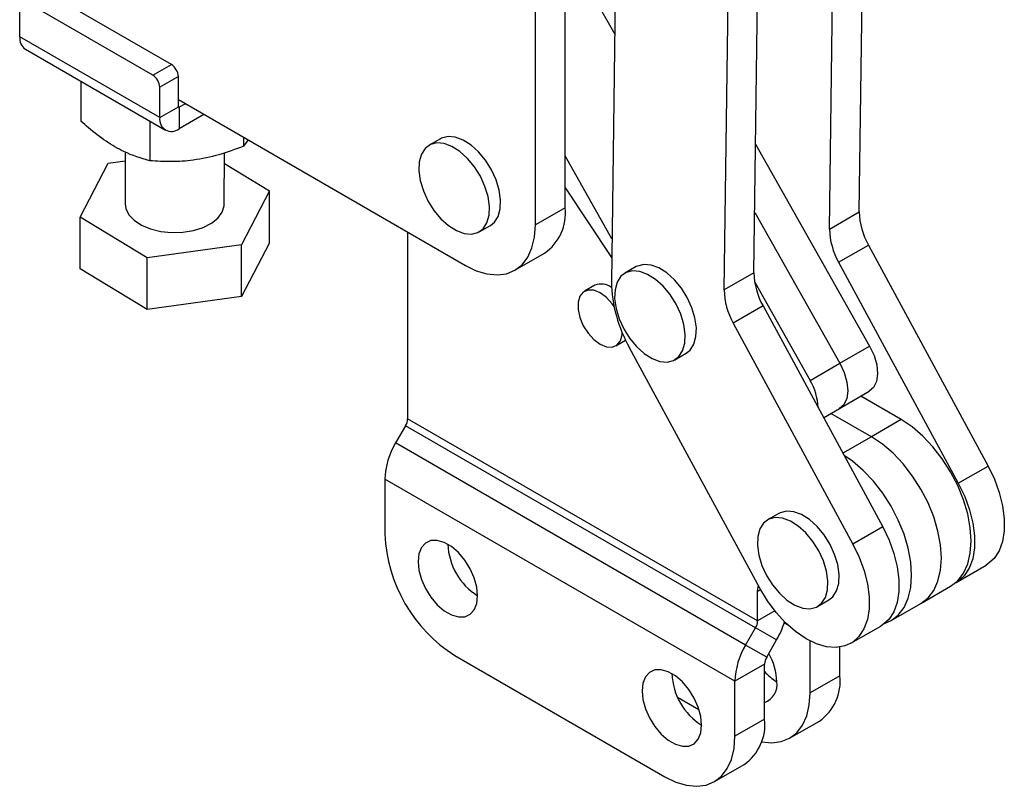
# Model space of a CAD drawing. Header units: millimetres. Extents: x 51 to 384, y 18 to 289.
# Tile 12 of 19: x 280 to 355, y 137 to 195. Entities that reach past the tile are written whole.
import ezdxf

# ---------------------------------------------------------------- set-up
doc = ezdxf.new("R2010")
doc.units = ezdxf.units.MM

msp = doc.modelspace()

# ---------------------------------------------------------------- linework, layer by layer
at = {"color": 7, "linetype": 'Continuous', "lineweight": 25}
for p, q in [((343.786628, 180.760409), (344.081603, 202.753749)), ((325.361953, 201.893437), (325.007678, 175.478696)), ((341.532725, 179.459258), (341.8277, 201.452599)), ((321.238325, 201.330995), (325.258929, 194.211982)), ((321.503447, 181.074781), (321.504122, 199.262837)), ((319.249544, 179.77363), (319.250219, 197.961687)), ((335.80516, 176.152805), (336.100135, 198.146146)), ((291.672262, 191.9288), (282.126323, 197.440025)), ((280.19051, 194.026035), (280.190593, 196.322508)), ((290.266887, 191.117494), (280.720948, 196.62872)), ((333.551257, 174.851655), (333.846232, 196.844995)), ((290.79711, 187.90245), (280.19051, 194.026035)), ((280.617682, 193.08177), (291.224286, 186.958183)), ((290.266887, 191.117494), (291.672262, 191.9288)), ((292.202569, 191.010228), (290.797195, 190.198922)), ((292.202484, 188.713756), (292.202569, 191.010228)), ((284.826823, 190.651676), (284.826712, 187.642754)), ((290.79711, 187.90245), (290.797195, 190.198922)), ((290.79711, 187.90245), (292.202484, 188.713756)), ((292.202505, 189.264836), (313.946016, 176.711498)), ((292.732812, 188.958669), (292.255515, 188.683132)), ((292.255515, 188.683132), (292.255456, 187.060291)), ((294.138296, 188.147232), (292.255456, 187.060291)), ((290.031987, 187.646542), (290.031876, 184.637619)), ((297.142291, 186.412914), (297.142265, 185.737351)), ((297.480379, 186.217723), (297.142265, 185.737351)), ((312.052654, 186.299301), (311.204126, 185.809456)), ((312.146758, 186.348477), (312.052654, 186.299301)), ((335.935772, 185.891182), (344.572804, 170.598166)), ((288.186971, 185.294546), (288.186825, 181.364606)), ((295.686825, 181.364327), (295.686969, 185.23609)), ((325.051255, 178.727824), (321.503593, 185.009432)), ((284.777078, 180.3772), (286.87569, 184.450507)), ((286.87569, 184.450507), (288.186946, 184.631319)), ((295.68694, 184.430765), (299.096573, 182.351732)), ((299.096573, 182.351732), (296.997961, 178.278424)), ((299.096427, 178.43242), (299.096573, 182.351732)), ((325.032359, 177.318917), (321.503504, 182.626046)), ((321.503447, 181.074781), (319.249544, 179.77363)), ((335.866442, 180.721954), (342.318901, 169.297016)), ((341.532725, 179.459258), (343.786628, 180.760409)), ((284.776932, 176.457888), (284.777078, 180.3772)), ((289.838215, 177.291157), (284.777078, 180.3772)), ((309.57076, 179.237496), (309.57076, 165.096587)), ((314.991318, 179.249136), (315.839846, 179.738981)), ((296.997961, 178.278424), (289.838215, 177.291157)), ((299.096427, 178.43242), (296.997817, 174.359111)), ((296.997817, 174.359111), (296.997961, 178.278424)), ((317.695938, 176.340057), (319.949841, 177.641207)), ((342.223227, 176.952286), (344.47713, 178.253437)), ((344.47713, 178.253437), (353.544341, 161.517413)), ((289.838069, 173.371845), (289.838215, 177.291157)), ((342.223227, 176.952286), (351.290438, 160.216263)), ((289.838069, 173.371845), (284.776932, 176.457888)), ((326.880291, 176.616276), (326.031763, 176.126431)), ((326.974395, 176.665452), (326.880291, 176.616276)), ((335.80516, 176.152805), (333.551257, 174.851655)), ((335.862655, 175.436674), (340.064998, 167.995865)), ((323.759804, 175.207143), (322.964309, 174.747913)), ((296.997817, 174.359111), (289.838069, 173.371845)), ((336.495662, 173.645833), (334.241759, 172.344683)), ((336.495662, 173.645833), (345.562873, 156.90981)), ((334.241759, 172.344683), (343.30897, 155.608659)), ((325.345366, 170.623356), (326.089271, 171.052803)), ((336.24996, 152.263058), (326.388681, 170.464753)), ((342.318901, 169.297016), (344.572804, 170.598166)), ((329.818955, 169.566111), (330.667483, 170.055955)), ((340.064998, 167.995865), (342.318901, 169.297016)), ((341.084022, 165.176756), (344.548241, 167.176607)), ((346.959032, 165.031709), (343.8959, 166.800017)), ((336.087265, 149.788935), (309.57076, 165.096587)), ((344.705129, 163.730558), (341.641997, 165.498867)), ((346.959032, 165.031709), (344.705129, 163.730558)), ((309.41543, 164.573881), (308.66267, 163.270063)), ((335.931935, 149.266229), (309.41543, 164.573881)), ((335.179175, 147.96241), (308.66267, 163.270063)), ((351.290438, 160.216263), (353.544341, 161.517413)), ((334.363692, 145.218202), (307.847187, 160.525854)), ((307.847187, 160.525854), (307.847187, 156.354285)), ((337.693846, 157.932286), (336.845318, 157.442441)), ((337.787951, 157.981462), (337.693846, 157.932286)), ((345.562873, 156.90981), (343.30897, 155.608659)), ((351.135659, 152.697632), (353.389562, 153.998782)), ((348.454824, 151.111136), (350.708727, 152.412287)), ((336.087265, 149.788935), (336.087265, 152.017915)), ((340.63251, 150.882121), (341.481038, 151.371966)), ((346.200921, 149.809986), (348.454824, 151.111136)), ((335.179175, 147.96241), (335.931935, 149.266229)), ((337.525685, 148.345878), (335.931935, 149.266229)), ((343.154191, 148.090029), (345.408094, 149.391179)), ((336.772925, 147.04206), (335.179175, 147.96241)), ((336.772925, 147.04206), (337.525685, 148.345878)), ((340.06474, 144.337778), (340.06474, 148.269375)), ((342.318643, 145.638928), (342.318643, 147.803033)), ((313.150489, 147.168697), (329.060391, 137.984106)), ((336.617595, 146.519352), (334.363692, 145.218202)), ((336.617595, 142.347783), (336.617595, 146.519352)), ((342.318643, 145.638928), (340.06474, 144.337778)), ((334.363692, 141.046632), (334.363692, 145.218202)), ((330.022323, 144.011085), (331.645099, 143.074276)), ((336.617595, 142.347783), (334.363692, 141.046632)), ((338.511135, 140.903941), (340.765038, 142.205091)), ((332.810086, 137.612795), (335.063989, 138.913946))]:
    msp.add_line(p, q, dxfattribs=at)
at = {"color": 8, "linetype": 'Continuous', "lineweight": 25}
for p, q in [((292.255515, 188.683132), (292.202485, 188.713748)), ((344.705129, 163.730558), (342.543588, 162.482728)), ((336.313006, 152.148233), (336.087265, 152.017915)), ((337.391667, 150.54195), (336.087265, 149.788935)), ((338.358761, 149.494188), (338.100428, 149.64332))]:
    msp.add_line(p, q, dxfattribs=at)
at = {"color": 7, "linetype": 'Continuous', "lineweight": 25, "flags": 128}
for points in [[(311.298231, 185.858633), (310.90197, 185.567565), (310.615813, 185.124147), (310.45411, 184.550612), (310.424968, 183.87572), (310.529849, 183.133312), (310.763495, 182.360617), (311.114188, 181.59638), (311.564344, 180.878923), (312.09139, 180.244222), (312.668897, 179.724105), (313.267908, 179.344652), (313.858385, 179.12489), (314.410719, 179.07584), (314.897214, 179.19996), (315.293474, 179.491027), (315.579631, 179.934445), (315.741335, 180.50798), (315.770476, 181.182873), (315.665595, 181.92528), (315.431949, 182.697976), (315.081256, 183.462213), (314.6311, 184.17967), (314.104054, 184.81437), (313.526547, 185.334487), (312.927536, 185.71394), (312.337059, 185.933702), (311.784725, 185.982753), (311.298231, 185.858633)], [(315.839846, 179.738981), (316.142002, 179.980871), (316.428159, 180.42429), (316.589862, 180.997824), (316.619004, 181.672717), (316.514122, 182.415125), (316.280477, 183.18782), (315.929784, 183.952057), (315.479628, 184.669514), (314.952582, 185.304215), (314.375074, 185.824331), (313.776064, 186.203784), (313.185587, 186.423546), (312.633253, 186.472597), (312.146758, 186.348477)], [(288.186825, 181.364606), (288.234544, 181.02029), (288.460062, 180.553306), (288.859922, 180.126996), (289.414068, 179.762739), (290.094717, 179.478799), (290.867737, 179.289414), (291.694366, 179.204079), (292.533152, 179.227077), (293.342036, 179.357253), (294.080456, 179.588078), (294.711388, 179.907978), (295.20319, 180.300913), (295.531203, 180.747179), (295.678979, 181.224398), (295.686825, 181.364327)], [(313.946016, 176.711498), (314.775638, 176.307924), (315.584837, 176.065078), (316.353689, 175.988941), (317.063261, 176.081387), (317.696082, 176.34014), (318.23657, 176.758828), (318.671415, 177.327142), (318.989912, 178.031088), (319.184216, 178.853333), (319.249544, 179.77363)], [(330.667483, 170.055955), (330.96964, 170.297846), (331.255796, 170.741265), (331.417499, 171.3148), (331.446641, 171.989692), (331.341759, 172.7321), (331.108114, 173.504795), (330.757421, 174.269032), (330.307265, 174.986489), (329.78022, 175.621189), (329.202712, 176.141307), (328.603701, 176.52076), (328.013224, 176.740522), (327.46089, 176.789572), (326.974395, 176.665452)], [(326.125867, 176.175607), (325.729606, 175.88454), (325.44345, 175.441122), (325.281746, 174.867587), (325.252604, 174.192695), (325.357486, 173.450287), (325.591131, 172.677591), (325.941824, 171.913354), (326.39198, 171.195897), (326.919027, 170.561197), (327.496534, 170.04108), (328.095545, 169.661627), (328.686021, 169.441865), (329.238355, 169.392815), (329.724851, 169.516934), (330.121112, 169.808001), (330.407268, 170.25142), (330.568971, 170.824955), (330.598113, 171.499847), (330.493231, 172.242255), (330.259586, 173.014951), (329.908893, 173.779187), (329.458737, 174.496644), (328.931691, 175.131344), (328.354184, 175.651462), (327.755173, 176.030915), (327.164696, 176.250677), (326.612362, 176.299728), (326.125867, 176.175607)], [(325.209389, 173.592676), (325.065168, 173.795835), (324.629218, 174.277407), (324.154838, 174.630022), (323.680457, 174.825115), (323.244508, 174.84688), (322.882308, 174.693554), (322.623201, 174.377557), (322.488178, 173.924492), (322.488178, 173.371061), (322.623201, 172.762102), (322.882308, 172.146947), (323.244508, 171.575434), (323.680457, 171.093862), (324.154838, 170.741247), (324.154838, 170.741247)], [(324.154838, 170.741247), (324.629218, 170.546154), (325.065168, 170.524389), (325.427367, 170.677716), (325.686474, 170.993712), (325.821497, 171.446777), (325.836529, 171.617582)], [(344.572804, 170.598166), (344.903045, 169.893058), (345.106531, 169.179864), (345.169357, 168.507327), (345.087228, 167.92141), (344.865757, 167.462155), (344.548241, 167.176607)], [(342.318901, 169.297016), (342.649142, 168.591907), (342.852628, 167.878714), (342.915454, 167.206177), (342.833325, 166.620259), (342.611854, 166.161004), (342.294338, 165.875457)], [(342.318901, 169.297016), (342.649142, 168.591907), (342.852628, 167.878714), (342.915454, 167.206177), (342.833325, 166.620259), (342.611854, 166.161004), (342.294338, 165.875457)], [(350.708727, 152.412287), (350.709031, 152.412462), (351.249491, 152.831194), (351.684306, 153.399547), (352.002771, 154.103527), (352.197041, 154.925801), (352.262331, 155.846123), (352.197041, 156.841828), (352.002771, 157.888402), (351.684306, 158.960073), (351.249491, 160.030453), (350.709031, 161.073186), (350.076234, 162.062596), (349.366679, 162.974322), (348.597841, 163.785912), (347.78865, 164.477383), (346.959032, 165.031709)], [(348.454824, 151.111136), (348.455128, 151.111312), (348.995588, 151.530043), (349.430403, 152.098396), (349.748868, 152.802376), (349.943138, 153.62465), (350.008428, 154.544973), (349.943138, 155.540678), (349.748868, 156.587251), (349.430403, 157.658922), (348.995588, 158.729303), (348.455128, 159.772035), (347.822331, 160.761445), (347.112776, 161.673171), (346.343938, 162.484761), (345.534747, 163.176233), (344.705129, 163.730558)], [(348.454824, 151.111136), (348.455128, 151.111312), (348.995588, 151.530043), (349.430403, 152.098396), (349.748868, 152.802376), (349.943138, 153.62465), (350.008428, 154.544973), (349.943138, 155.540678), (349.748868, 156.587251), (349.430403, 157.658922), (348.995588, 158.729303), (348.455128, 159.772035), (347.822331, 160.761445), (347.112776, 161.673171), (346.343938, 162.484761), (345.534747, 163.176233), (344.705129, 163.730558)], [(345.695289, 149.587947), (346.201225, 149.810161), (346.741685, 150.228893), (347.1765, 150.797246), (347.494965, 151.501226), (347.689235, 152.3235), (347.754525, 153.243822), (347.689235, 154.239527), (347.494965, 155.286101), (347.1765, 156.357772), (346.741685, 157.428152), (346.201225, 158.470885), (345.568428, 159.460295), (344.858873, 160.372021), (344.090035, 161.183611), (343.280844, 161.875082), (342.630412, 162.322469)], [(353.544341, 161.517413), (354.025058, 160.518452), (354.396386, 159.50111), (354.648196, 158.493139), (354.773621, 157.522032), (354.769239, 156.614278), (354.635171, 155.794639), (354.375069, 155.085475), (353.996034, 154.506126), (353.5084, 154.072397), (353.389562, 153.998782)], [(351.290438, 160.216263), (351.771155, 159.217301), (352.142483, 158.19996), (352.394293, 157.191988), (352.519718, 156.220881), (352.515336, 155.313128), (352.381268, 154.493489), (352.121166, 153.784324), (351.742131, 153.204975), (351.254497, 152.771246), (351.05558, 152.653548)], [(336.939423, 157.491617), (336.543162, 157.20055), (336.257006, 156.757132), (336.095302, 156.183597), (336.066161, 155.508704), (336.171042, 154.766297), (336.404688, 153.993601), (336.755381, 153.229364), (337.205537, 152.511907), (337.732583, 151.877207), (338.31009, 151.35709), (338.9091, 150.977637), (339.499577, 150.757875), (340.051911, 150.708825), (340.538407, 150.832944), (340.934668, 151.124011), (341.220824, 151.567429), (341.382528, 152.140964), (341.411669, 152.815857), (341.306788, 153.558264), (341.073142, 154.33096), (340.722449, 155.095197), (340.272293, 155.812654), (339.745247, 156.447354), (339.16774, 156.967471), (338.568728, 157.346925), (337.978253, 157.566686), (337.425919, 157.615737), (336.939423, 157.491617)], [(341.481038, 151.371966), (341.783196, 151.613855), (342.069352, 152.057274), (342.231056, 152.630809), (342.260197, 153.305702), (342.155316, 154.048109), (341.92167, 154.820805), (341.570977, 155.585042), (341.120821, 156.302499), (340.593776, 156.937199), (340.016268, 157.457316), (339.417256, 157.83677), (338.826781, 158.056531), (338.274447, 158.105582), (337.787951, 157.981462)], [(345.562873, 156.90981), (346.04359, 155.910848), (346.414918, 154.893507), (346.666728, 153.885535), (346.792153, 152.914428), (346.787771, 152.006675), (346.653703, 151.187036), (346.393601, 150.477871), (346.014566, 149.898522), (345.526932, 149.464794), (345.408094, 149.391179)], [(314.874061, 151.68535), (314.808567, 152.346033), (314.61589, 153.043936), (314.307229, 153.738501), (313.900521, 154.389363), (313.419403, 154.958695), (312.891836, 155.413412), (312.348481, 155.727085), (311.820913, 155.881484), (311.339795, 155.867639), (310.933087, 155.686351), (310.624426, 155.348159), (310.43175, 154.872716), (310.366255, 154.287651), (310.43175, 153.62697), (310.624426, 152.929065), (310.933087, 152.2345), (311.339795, 151.583638), (311.820913, 151.014306), (312.348481, 150.559591), (312.891836, 150.245919), (313.419403, 150.091517), (313.900521, 150.105362), (314.307229, 150.28665), (314.61589, 150.624842), (314.808567, 151.100288), (314.874061, 151.68535)], [(343.30897, 155.608659), (343.789687, 154.609698), (344.161015, 153.592356), (344.412825, 152.584385), (344.53825, 151.613278), (344.533868, 150.705524), (344.3998, 149.885885), (344.139698, 149.176721), (343.760663, 148.597372), (343.273029, 148.163643), (342.6901, 147.887366), (342.027777, 147.776076), (341.304126, 147.832809), (340.538886, 148.056016), (339.752932, 148.439611), (338.967701, 148.973129), (338.204612, 149.642016), (337.484482, 150.428029), (336.826952, 151.309728), (336.24996, 152.263058)], [(336.087265, 152.017915), (336.117835, 152.358691), (336.141685, 152.462909)], [(331.844624, 141.888453), (331.77913, 142.549136), (331.586453, 143.247038), (331.277792, 143.941603), (330.871084, 144.592466), (330.389966, 145.161798), (329.862399, 145.616515), (329.319043, 145.930187), (328.791476, 146.084587), (328.310358, 146.070741), (327.90365, 145.889454), (327.594989, 145.551261), (327.402313, 145.075818), (327.336818, 144.490754), (327.402313, 143.830073), (327.594989, 143.132168), (327.90365, 142.437603), (328.310358, 141.78674), (328.791476, 141.217408), (329.319043, 140.762694), (329.862399, 140.449021), (330.389966, 140.29462), (330.871084, 140.308465), (331.277792, 140.489753), (331.586453, 140.827945), (331.77913, 141.30339), (331.844624, 141.888453)], [(336.368103, 140.635546), (336.400249, 140.62892), (337.169088, 140.552827), (337.878642, 140.645319), (338.511439, 140.904116), (339.0519, 141.322848), (339.486715, 141.8912), (339.805178, 142.595181), (339.999448, 143.417456), (340.06474, 144.337778)], [(329.060391, 137.984106), (329.89001, 137.580575), (330.699201, 137.337774), (331.46804, 137.261682), (332.177593, 137.354174), (332.810391, 137.612971), (333.350852, 138.031703), (333.785667, 138.600055), (334.104129, 139.304036), (334.298399, 140.126311), (334.363692, 141.046632)]]:
    msp.add_lwpolyline(points, dxfattribs=at)
at = {"color": 7, "linetype": 'Continuous', "lineweight": 25}
for centre, radius, start, end in [((281.200676, 193.914264), 1.016331, 173.6861336, 234.99650611), ((291.051156, 190.957861), 1.152604, 2.60406551, 57.39310016), ((289.645781, 190.146555), 1.152604, 2.60406551, 57.39310016), ((292.234813, 188.708511), 0.032752, 170.78445961, 309.20461475), ((291.686146, 187.758202), 0.900663, 170.78392756, 309.20532001), ((317.847098, 180.660916), 3.679697, 304.85102366, 6.45786268), ((349.073929, 180.868124), 5.288397, 181.16709389, 209.63148494), ((346.820026, 179.566974), 5.288397, 181.16709389, 209.63148494), ((341.092461, 176.260521), 5.288397, 181.16709389, 209.63148494), ((324.247672, 174.009439), 1.293256, 53.62004778, 112.16284043), ((335.582293, 175.69413), 10.576809, 181.16711201, 209.6314605), ((338.838558, 174.95937), 5.288397, 181.16709389, 209.63148494), ((336.35999, 165.804521), 4.304542, 2.01615705, 30.60239298), ((308.489282, 165.133532), 1.082108, 328.85633281, 358.04345289), ((313.52492, 160.331901), 5.681044, 148.85626248, 178.04352316), ((319.279138, 156.830799), 11.441878, 182.3868612, 237.61313587), ((317.470081, 155.7863), 4.853925, 182.32691311, 237.6676795), ((335.005787, 149.82588), 1.082108, 328.85633281, 358.04345289), ((331.888528, 151.617873), 6.517936, 329.86768075, 343.08560184), ((340.041424, 145.024249), 5.681044, 148.85626248, 178.04352316), ((337.699072, 146.482409), 1.082108, 148.85631893, 178.04351444), ((332.882394, 144.99964), 4.66675, 2.2099762, 29.79119575), ((334.440646, 145.989405), 4.853928, 182.32693126, 237.66767584), ((339.593338, 148.603054), 3.989472, 221.76362655, 239.11829812), ((338.660975, 145.225429), 3.680967, 304.86228803, 6.44990529), ((336.101073, 144.975084), 1.459004, 290.73361876, 8.05787892), ((332.959927, 141.934283), 3.680967, 304.86228803, 6.44990529)]:
    msp.add_arc(centre, radius, start, end, dxfattribs=at)
for points, knots in [([(290.031876, 184.637619), (289.380416, 184.830168), (288.297507, 185.150238), (286.722834, 186.079089), (285.642373, 186.913146), (285.015599, 187.473795), (284.826712, 187.642754)], [0, 0, 0, 0, 0.379384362, 0.630642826, 0.888689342, 1, 1, 1, 1]), ([(297.142265, 185.737351), (296.525129, 185.507618), (295.277473, 185.043171), (293.428917, 184.657948), (291.661829, 184.530416), (290.578503, 184.601667), (290.031876, 184.637619)], [0, 0, 0, 0, 0.26460486, 0.534947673, 0.76534322, 1, 1, 1, 1])]:
    msp.add_open_spline(points, degree=3, knots=knots, dxfattribs=at)

doc.saveas('drawing.dxf')
